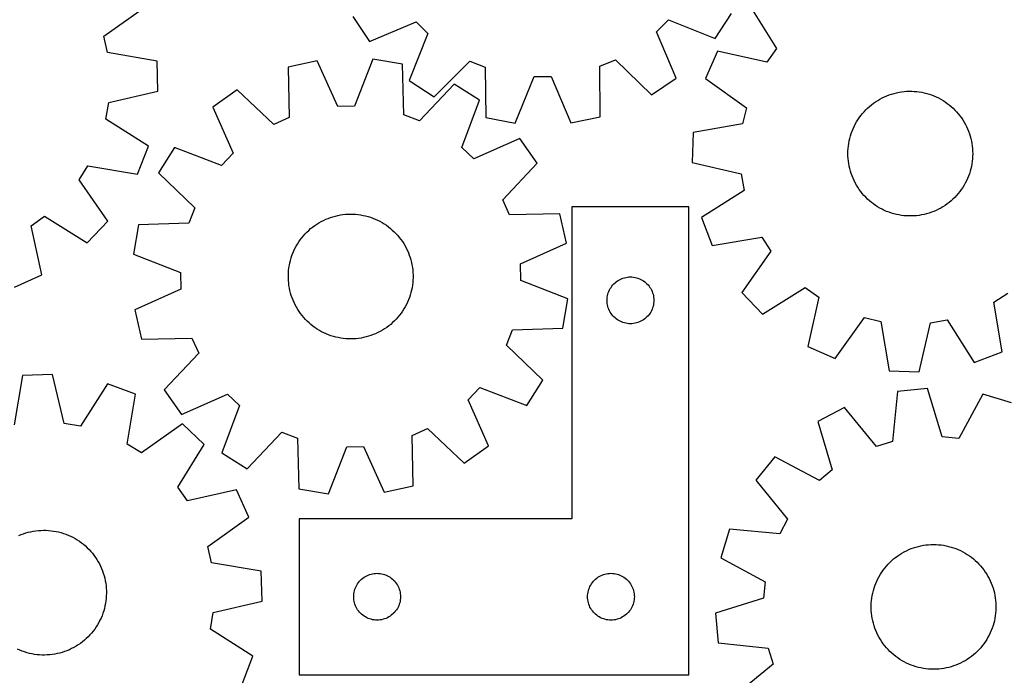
# Model space of a CAD drawing. Header units: millimetres. Extents: x 7 to 1243, y 7 to 1291.
# Tile 8 of 23: x 664 to 1043, y 194 to 446. Entities that reach past the tile are written whole.
import ezdxf

# ---------------------------------------------------------------- set-up
doc = ezdxf.new("R2010")
doc.units = ezdxf.units.MM
doc.layers.add('CUT', color=7, linetype='CONTINUOUS', true_color=0x000000)

msp = doc.modelspace()

# ---------------------------------------------------------------- linework, layer by layer
at = {"layer": 'CUT'}
for p, q in [((696.32721, 439.749318), (712.114143, 450.98387)), ((944.914155, 451.531839), (955.174682, 435.095172)), ((792.161009, 447.338839), (798.650169, 437.800691)), ((931.593488, 438.911962), (937.922294, 448.557255)), ((798.650169, 437.800691), (816.514943, 445.303507)), ((816.514943, 445.303507), (821.099363, 440.795094)), ((909.097374, 441.530668), (913.605787, 446.115088)), ((913.605787, 446.115088), (931.593488, 438.911962)), ((697.745102, 433.477774), (696.32721, 439.749318)), ((821.099363, 440.795094), (813.896237, 422.807393)), ((916.60019, 423.665893), (909.097374, 441.530668)), ((716.829522, 430.127053), (697.745102, 433.477774)), ((932.549146, 434.086263), (927.842561, 423.553764)), ((951.456583, 429.849371), (932.549146, 434.086263)), ((955.174682, 435.095172), (951.456583, 429.849371)), ((717.129383, 418.594684), (716.829522, 430.127053)), ((778.515968, 430.376357), (767.263424, 427.833578)), ((786.45293, 412.700185), (778.515968, 430.376357)), ((799.89201, 430.929939), (792.880603, 412.866645)), ((811.261084, 428.972999), (799.89201, 430.929939)), ((811.829503, 409.605001), (811.261084, 428.972999)), ((823.541531, 416.478587), (837.175227, 430.246838)), ((837.175227, 430.246838), (843.135973, 427.835989)), ((887.280477, 428.204992), (893.200089, 430.715149)), ((887.375622, 408.828889), (887.280477, 428.204992)), ((893.200089, 430.715149), (907.062041, 417.176733)), ((767.263424, 427.833578), (767.698253, 408.462121)), ((843.135973, 427.835989), (843.364748, 408.461003)), ((813.896237, 422.807393), (823.541531, 416.478587)), ((831.221818, 421.304185), (817.8316, 407.299026)), ((840.976585, 415.145451), (831.221818, 421.304185)), ((854.697767, 406.305043), (862.024778, 424.242638)), ((862.024778, 424.242638), (868.454381, 424.296383)), ((868.454381, 424.296383), (876.080228, 406.483779)), ((907.062041, 417.176733), (916.60019, 423.665893)), ((927.842561, 423.553764), (943.612091, 412.294797)), ((698.244881, 414.256709), (717.129383, 418.594684)), ((747.726384, 419.141878), (738.303468, 412.486494)), ((761.823559, 405.848568), (747.726384, 419.141878)), ((996.766737, 416.475612), (997.666042, 416.862841)), ((997.666042, 416.862841), (998.580393, 417.213066)), ((998.580393, 417.213066), (999.508268, 417.525705)), ((999.508268, 417.525705), (1000.448123, 417.800237)), ((1000.448123, 417.800237), (1001.398393, 418.036205)), ((1001.398393, 418.036205), (1002.357498, 418.233216)), ((1002.357498, 418.233216), (1003.32384, 418.390943)), ((1003.32384, 418.390943), (1004.295812, 418.509123)), ((1004.295812, 418.509123), (1005.271795, 418.587559)), ((1005.271795, 418.587559), (1006.250165, 418.626121)), ((1006.250165, 418.626121), (1007.229294, 418.624745)), ((1007.229294, 418.624745), (1008.207552, 418.583432)), ((1008.207552, 418.583432), (1009.18331, 418.502253)), ((1009.18331, 418.502253), (1010.154946, 418.38134)), ((1010.154946, 418.38134), (1011.120841, 418.220897)), ((1011.120841, 418.220897), (1012.079388, 418.02119)), ((1012.079388, 418.02119), (1013.028991, 417.782551)), ((1013.028991, 417.782551), (1013.968071, 417.505378)), ((1013.968071, 417.505378), (1014.895063, 417.190132)), ((1014.895063, 417.190132), (1015.808426, 416.837338)), ((1015.808426, 416.837338), (1016.706638, 416.447582)), ((697.154826, 407.919953), (698.244881, 414.256709)), ((834.089924, 397.034231), (840.976585, 415.145451)), ((991.014854, 412.790516), (991.768636, 413.415422)), ((991.768636, 413.415422), (992.547279, 414.009064)), ((992.547279, 414.009064), (993.349488, 414.570451)), ((993.349488, 414.570451), (994.173928, 415.09865)), ((994.173928, 415.09865), (995.019226, 415.592782)), ((995.019226, 415.592782), (995.883975, 416.052024)), ((995.883975, 416.052024), (996.766737, 416.475612)), ((1016.706638, 416.447582), (1017.588205, 416.021514)), ((1017.588205, 416.021514), (1018.451661, 415.559842)), ((1018.451661, 415.559842), (1019.295566, 415.063336)), ((1019.295566, 415.063336), (1020.118518, 414.532821)), ((1020.118518, 414.532821), (1020.919145, 413.969181)), ((1020.919145, 413.969181), (1021.696116, 413.373353)), ((1021.696116, 413.373353), (1022.448138, 412.746329)), ((738.303468, 412.486494), (746.118333, 394.756003)), ((792.880603, 412.866645), (786.45293, 412.700185)), ((817.8316, 407.299026), (811.829503, 409.605001)), ((943.612091, 412.294797), (942.184497, 406.025454)), ((987.081366, 408.446157), (987.66122, 409.235121)), ((987.66122, 409.235121), (988.272773, 409.999777)), ((988.272773, 409.999777), (988.915007, 410.738851)), ((988.915007, 410.738851), (989.586851, 411.451115)), ((989.586851, 411.451115), (990.287189, 412.135383)), ((990.287189, 412.135383), (991.014854, 412.790516)), ((1022.448138, 412.746329), (1023.173959, 412.089154)), ((1023.173959, 412.089154), (1023.87237, 411.40292)), ((1023.87237, 411.40292), (1024.542209, 410.68877)), ((1024.542209, 410.68877), (1025.182362, 409.947892)), ((1025.182362, 409.947892), (1025.791763, 409.18152)), ((713.504266, 397.521), (697.154826, 407.919953)), ((767.698253, 408.462121), (761.823559, 405.848568)), ((843.364748, 408.461003), (854.697767, 406.305043)), ((876.080228, 406.483779), (887.375622, 408.828889)), ((942.184497, 406.025454), (923.094915, 402.704268)), ((985.097406, 405.074046), (985.541368, 405.946739)), ((985.541368, 405.946739), (986.020557, 406.800597)), ((986.020557, 406.800597), (986.534174, 407.634199)), ((986.534174, 407.634199), (987.081366, 408.446157)), ((1025.791763, 409.18152), (1026.369397, 408.39093)), ((1026.369397, 408.39093), (1026.914304, 407.577436)), ((1026.914304, 407.577436), (1027.425576, 406.742393)), ((1027.425576, 406.742393), (1027.902362, 405.887191)), ((1027.902362, 405.887191), (1028.343869, 405.013254)), ((923.094915, 402.704268), (922.77721, 391.172377)), ((983.687695, 401.424396), (983.983967, 402.357626)), ((983.983967, 402.357626), (984.318057, 403.277995)), ((984.318057, 403.277995), (984.689409, 404.183971)), ((984.689409, 404.183971), (985.097406, 405.074046)), ((1028.343869, 405.013254), (1028.749362, 404.122035)), ((1028.749362, 404.122035), (1029.118165, 403.215019)), ((1029.118165, 403.215019), (1029.449666, 402.293714)), ((1029.449666, 402.293714), (1029.743313, 401.359655)), ((856.48317, 400.421749), (838.752679, 392.606884)), ((863.138554, 390.998834), (856.48317, 400.421749)), ((982.889698, 397.594196), (983.030405, 398.563163)), ((983.030405, 398.563163), (983.210517, 399.525584)), ((983.210517, 399.525584), (983.429736, 400.479858)), ((983.429736, 400.479858), (983.687695, 401.424396)), ((1029.743313, 401.359655), (1029.998616, 400.414395)), ((1029.998616, 400.414395), (1030.215151, 399.459509)), ((1030.215151, 399.459509), (1030.392557, 398.496585)), ((1030.392557, 398.496585), (1030.530539, 397.527227)), ((709.368054, 386.751728), (713.504266, 397.521)), ((723.579766, 396.979908), (717.421032, 387.225142)), ((741.690987, 390.093247), (723.579766, 396.979908)), ((746.118333, 394.756003), (741.690987, 390.093247)), ((838.752679, 392.606884), (834.089924, 397.034231)), ((982.706023, 394.664188), (982.727372, 395.643085)), ((982.72462, 393.685235), (982.706023, 394.664188)), ((982.727372, 395.643085), (982.788631, 396.620296)), ((982.788631, 396.620296), (982.889698, 397.594196)), ((1030.530539, 397.527227), (1030.628867, 396.553047)), ((1030.628867, 396.553047), (1030.687379, 395.575667)), ((1030.705976, 394.596713), (1030.684627, 393.617816)), ((1030.687379, 395.575667), (1030.705976, 394.596713)), ((849.845245, 376.901659), (863.138554, 390.998834)), ((922.77721, 391.172377), (941.654976, 386.805186)), ((982.783131, 392.707855), (982.72462, 393.685235)), ((982.88146, 391.733675), (982.783131, 392.707855)), ((983.019442, 390.764316), (982.88146, 391.733675)), ((983.196848, 389.801392), (983.019442, 390.764316)), ((1030.381594, 390.697738), (1030.201481, 389.735317)), ((1030.522301, 391.666705), (1030.381594, 390.697738)), ((1030.623368, 392.640605), (1030.522301, 391.666705)), ((1030.684627, 393.617816), (1030.623368, 392.640605)), ((686.828928, 384.533495), (690.260979, 389.970748)), ((690.260979, 389.970748), (709.368054, 386.751728)), ((717.421032, 387.225142), (731.426191, 373.834923)), ((941.654976, 386.805186), (942.735225, 380.466751)), ((983.413383, 388.846506), (983.196848, 389.801392)), ((983.668686, 387.901246), (983.413383, 388.846506)), ((983.962332, 386.967187), (983.668686, 387.901246)), ((984.293833, 386.045882), (983.962332, 386.967187)), ((1029.428032, 386.903275), (1029.093942, 385.982906)), ((1029.724303, 387.836505), (1029.428032, 386.903275)), ((1029.982263, 388.781043), (1029.724303, 387.836505)), ((1030.201481, 389.735317), (1029.982263, 388.781043)), ((697.954334, 368.669455), (686.828928, 384.533495)), ((984.662637, 385.138866), (984.293833, 386.045882)), ((985.06813, 384.247647), (984.662637, 385.138866)), ((985.509637, 383.37371), (985.06813, 384.247647)), ((985.986423, 382.518508), (985.509637, 383.37371)), ((1027.870631, 383.314162), (1027.391442, 382.460304)), ((1028.314593, 384.186855), (1027.870631, 383.314162)), ((1028.72259, 385.07693), (1028.314593, 384.186855)), ((1029.093942, 385.982906), (1028.72259, 385.07693)), ((942.735225, 380.466751), (926.369713, 370.093109)), ((986.497695, 381.683465), (985.986423, 382.518508)), ((987.042601, 380.869972), (986.497695, 381.683465)), ((987.620236, 380.079381), (987.042601, 380.869972)), ((988.229636, 379.313009), (987.620236, 380.079381)), ((988.869789, 378.572131), (988.229636, 379.313009)), ((1025.139225, 379.261125), (1024.496992, 378.52205)), ((1025.750778, 380.02578), (1025.139225, 379.261125)), ((1026.330633, 380.814744), (1025.750778, 380.02578)), ((1026.877824, 381.626702), (1026.330633, 380.814744)), ((1027.391442, 382.460304), (1026.877824, 381.626702)), ((852.458797, 371.026964), (849.845245, 376.901659)), ((989.539629, 377.857981), (988.869789, 378.572131)), ((990.23804, 377.171748), (989.539629, 377.857981)), ((990.96386, 376.514572), (990.23804, 377.171748)), ((991.715882, 375.887548), (990.96386, 376.514572)), ((992.492853, 375.291721), (991.715882, 375.887548)), ((993.293481, 374.72808), (992.492853, 375.291721)), ((1020.86472, 375.251838), (1020.062511, 374.69045)), ((1021.643363, 375.845479), (1020.86472, 375.251838)), ((1022.397145, 376.470386), (1021.643363, 375.845479)), ((1023.12481, 377.125518), (1022.397145, 376.470386)), ((1023.825147, 377.809786), (1023.12481, 377.125518)), ((1024.496992, 378.52205), (1023.825147, 377.809786)), ((731.426191, 373.834923), (729.120216, 367.832827)), ((789.319125, 371.277258), (790.296201, 371.34064)), ((790.296201, 371.34064), (791.275049, 371.364117)), ((791.275049, 371.364117), (792.254041, 371.347648)), ((792.254041, 371.347648), (793.231545, 371.291261)), ((871.830254, 371.461793), (852.458797, 371.026964)), ((874.373033, 360.209249), (871.830254, 371.461793)), ((921.514952, 374.190706), (876.514952, 374.190706)), ((876.514952, 374.190706), (876.514952, 254.190706)), ((921.514952, 194.190706), (921.514952, 374.190706)), ((994.116432, 374.197565), (993.293481, 374.72808)), ((994.960338, 373.701059), (994.116432, 374.197565)), ((995.823793, 373.239387), (994.960338, 373.701059)), ((996.70536, 372.813319), (995.823793, 373.239387)), ((997.603573, 372.423564), (996.70536, 372.813319)), ((998.516935, 372.070769), (997.603573, 372.423564)), ((999.443928, 371.755523), (998.516935, 372.070769)), ((1000.383007, 371.47835), (999.443928, 371.755523)), ((1001.332611, 371.239711), (1000.383007, 371.47835)), ((1012.963876, 371.460665), (1012.013605, 371.224697)), ((1013.903731, 371.735196), (1012.963876, 371.460665)), ((1014.831606, 372.047835), (1013.903731, 371.735196)), ((1015.745957, 372.39806), (1014.831606, 372.047835)), ((1016.645261, 372.785289), (1015.745957, 372.39806)), ((1017.528023, 373.208877), (1016.645261, 372.785289)), ((1018.392773, 373.668119), (1017.528023, 373.208877)), ((1019.238071, 374.162251), (1018.392773, 373.668119)), ((1020.062511, 374.69045), (1019.238071, 374.162251)), ((668.339432, 366.878775), (673.59098, 370.588752)), ((673.59098, 370.588752), (690.011751, 360.302805)), ((690.011751, 360.302805), (697.954334, 368.669455)), ((729.120216, 367.832827), (709.752219, 367.264408)), ((778.313389, 367.507786), (779.145872, 368.023214)), ((779.145872, 368.023214), (779.998687, 368.504257)), ((779.998687, 368.504257), (780.870413, 368.950115)), ((780.870413, 368.950115), (781.759599, 369.360045)), ((781.759599, 369.360045), (782.664766, 369.733366)), ((782.664766, 369.733366), (783.584407, 370.069455)), ((783.584407, 370.069455), (784.516991, 370.367754)), ((784.516991, 370.367754), (785.460966, 370.627766)), ((785.460966, 370.627766), (786.414761, 370.849058)), ((786.414761, 370.849058), (787.376788, 371.031262)), ((787.376788, 371.031262), (788.345447, 371.174074)), ((788.345447, 371.174074), (789.319125, 371.277258)), ((793.231545, 371.291261), (794.205937, 371.19505)), ((794.205937, 371.19505), (795.175593, 371.059174)), ((795.175593, 371.059174), (796.1389, 370.883861)), ((796.1389, 370.883861), (797.094255, 370.669403)), ((797.094255, 370.669403), (798.040067, 370.416154)), ((798.040067, 370.416154), (798.974762, 370.124539)), ((798.974762, 370.124539), (799.896785, 369.795041)), ((799.896785, 369.795041), (800.804601, 369.428209)), ((800.804601, 369.428209), (801.696699, 369.024654)), ((801.696699, 369.024654), (802.571594, 368.585048)), ((802.571594, 368.585048), (803.42783, 368.110121)), ((803.42783, 368.110121), (804.263982, 367.600666)), ((804.263982, 367.600666), (805.078658, 367.057528)), ((926.369713, 370.093109), (930.489256, 359.317449)), ((1002.291158, 371.040004), (1001.332611, 371.239711)), ((1003.257053, 370.879561), (1002.291158, 371.040004)), ((1004.228688, 370.758649), (1003.257053, 370.879561)), ((1005.204447, 370.677469), (1004.228688, 370.758649)), ((1006.182705, 370.636156), (1005.204447, 370.677469)), ((1007.161834, 370.63478), (1006.182705, 370.636156)), ((1008.140204, 370.673342), (1007.161834, 370.63478)), ((1009.116187, 370.751778), (1008.140204, 370.673342)), ((1010.088158, 370.869958), (1009.116187, 370.751778)), ((1011.0545, 371.027685), (1010.088158, 370.869958)), ((1012.013605, 371.224697), (1011.0545, 371.027685)), ((672.547062, 347.964805), (668.339432, 366.878775)), ((709.752219, 367.264408), (707.795278, 355.895333)), ((773.166822, 363.01591), (773.820372, 363.744998)), ((773.820372, 363.744998), (774.503116, 364.446821)), ((774.503116, 364.446821), (775.213918, 365.120212)), ((775.213918, 365.120212), (775.951595, 365.76405)), ((775.951595, 365.76405), (776.71492, 366.377263)), ((776.71492, 366.377263), (777.502621, 366.958831)), ((777.502621, 366.958831), (778.313389, 367.507786)), ((805.078658, 367.057528), (805.870502, 366.481614)), ((805.870502, 366.481614), (806.638197, 365.87388)), ((806.638197, 365.87388), (807.380464, 365.235339)), ((807.380464, 365.235339), (808.096068, 364.567053)), ((808.096068, 364.567053), (808.783818, 363.870135)), ((808.783818, 363.870135), (809.442569, 363.145744)), ((770.865559, 359.851828), (771.391965, 360.677413)), ((771.391965, 360.677413), (771.951608, 361.480841)), ((771.951608, 361.480841), (772.543555, 362.260772)), ((772.543555, 362.260772), (773.166822, 363.01591)), ((809.442569, 363.145744), (810.071226, 362.395087)), ((810.071226, 362.395087), (810.668741, 361.619413)), ((810.668741, 361.619413), (811.23412, 360.820012)), ((811.23412, 360.820012), (811.766422, 359.998216)), ((811.766422, 359.998216), (812.264762, 359.155391)), ((856.696862, 352.272287), (874.373033, 360.209249)), ((930.489256, 359.317449), (949.60129, 362.5069)), ((949.60129, 362.5069), (953.024923, 357.064343)), ((768.760725, 355.440778), (769.108962, 356.355887)), ((769.108962, 356.355887), (769.494236, 357.256032)), ((769.494236, 357.256032), (769.915904, 358.139712)), ((769.915904, 358.139712), (770.373266, 359.005458)), ((770.373266, 359.005458), (770.865559, 359.851828)), ((812.264762, 359.155391), (812.728309, 358.292941)), ((812.728309, 358.292941), (813.156292, 357.412302)), ((813.156292, 357.412302), (813.547999, 356.514939)), ((813.547999, 356.514939), (813.902777, 355.602345)), ((953.024923, 357.064343), (941.874983, 341.217537)), ((707.795278, 355.895333), (725.858573, 348.883927)), ((767.748786, 351.661464), (767.943713, 352.620995)), ((767.943713, 352.620995), (768.177615, 353.571776)), ((768.177615, 353.571776), (768.450104, 354.512225)), ((768.450104, 354.512225), (768.760725, 355.440778)), ((813.902777, 355.602345), (814.220038, 354.67604)), ((814.220038, 354.67604), (814.499251, 353.737565)), ((814.499251, 353.737565), (814.739953, 352.788483)), ((814.739953, 352.788483), (814.941743, 351.830372)), ((725.858573, 348.883927), (726.025032, 342.456254)), ((767.364342, 347.767952), (767.400778, 348.746404)), ((767.400778, 348.746404), (767.477093, 349.722555)), ((767.477093, 349.722555), (767.59316, 350.694781)), ((767.59316, 350.694781), (767.748786, 351.661464)), ((814.941743, 351.830372), (815.104285, 350.864828)), ((815.104285, 350.864828), (815.227308, 349.893458)), ((815.227308, 349.893458), (815.310609, 348.917878)), ((815.310609, 348.917878), (815.354047, 347.939712)), ((856.863321, 345.844614), (856.696862, 352.272287)), ((662.007293, 343.274523), (672.547062, 347.964805)), ((767.367846, 346.788829), (767.364342, 347.767952)), ((767.411285, 345.810663), (767.367846, 346.788829)), ((767.494585, 344.835083), (767.411285, 345.810663)), ((767.617609, 343.863713), (767.494585, 344.835083)), ((815.244801, 345.005986), (815.128734, 344.03376)), ((815.321116, 345.982137), (815.244801, 345.005986)), ((815.357552, 346.960588), (815.321116, 345.982137)), ((815.354047, 347.939712), (815.357552, 346.960588)), ((874.926615, 338.833208), (856.863321, 345.844614)), ((892.650991, 344.554667), (893.08084, 344.957264)), ((893.08084, 344.957264), (893.536099, 345.330886)), ((893.536099, 345.330886), (894.01482, 345.673932)), ((894.01482, 345.673932), (894.514952, 345.984935)), ((894.514952, 345.984935), (895.034354, 346.262561)), ((895.034354, 346.262561), (895.570801, 346.505622)), ((895.570801, 346.505622), (896.121997, 346.713077)), ((896.121997, 346.713077), (896.685581, 346.884038)), ((896.685581, 346.884038), (897.259139, 347.017773)), ((897.259139, 347.017773), (897.840216, 347.11371)), ((897.840216, 347.11371), (898.426324, 347.171436)), ((898.426324, 347.171436), (899.014952, 347.190706)), ((899.014952, 347.190706), (899.60358, 347.171436)), ((899.60358, 347.171436), (900.189688, 347.11371)), ((900.189688, 347.11371), (900.770765, 347.017773)), ((900.770765, 347.017773), (901.344323, 346.884038)), ((901.344323, 346.884038), (901.907907, 346.713077)), ((901.907907, 346.713077), (902.459103, 346.505622)), ((902.459103, 346.505622), (902.99555, 346.262561)), ((902.99555, 346.262561), (903.514952, 345.984935)), ((903.514952, 345.984935), (904.015084, 345.673932)), ((904.015084, 345.673932), (904.493805, 345.330886)), ((904.493805, 345.330886), (904.949064, 344.957264)), ((904.949064, 344.957264), (905.378913, 344.554667)), ((726.025032, 342.456254), (708.34886, 334.519292)), ((767.780151, 342.898169), (767.617609, 343.863713)), ((767.981941, 341.940058), (767.780151, 342.898169)), ((768.222643, 340.990976), (767.981941, 341.940058)), ((814.544279, 341.156765), (814.27179, 340.216316)), ((814.778181, 342.107546), (814.544279, 341.156765)), ((814.973107, 343.067077), (814.778181, 342.107546)), ((815.128734, 344.03376), (814.973107, 343.067077)), ((890.32162, 340.520077), (890.492581, 341.083661)), ((890.492581, 341.083661), (890.700036, 341.634857)), ((890.700036, 341.634857), (890.943097, 342.171304)), ((890.943097, 342.171304), (891.220723, 342.690706)), ((891.220723, 342.690706), (891.531726, 343.190838)), ((891.531726, 343.190838), (891.874772, 343.669559)), ((891.874772, 343.669559), (892.248394, 344.124818)), ((892.248394, 344.124818), (892.650991, 344.554667)), ((905.378913, 344.554667), (905.78151, 344.124818)), ((905.78151, 344.124818), (906.155132, 343.669559)), ((906.155132, 343.669559), (906.498179, 343.190838)), ((906.498179, 343.190838), (906.809181, 342.690706)), ((906.809181, 342.690706), (907.086807, 342.171304)), ((907.086807, 342.171304), (907.329868, 341.634857)), ((907.329868, 341.634857), (907.537323, 341.083661)), ((907.537323, 341.083661), (907.708284, 340.520077)), ((941.874983, 341.217537), (949.804611, 332.838607)), ((949.804611, 332.838607), (966.241277, 343.099133)), ((966.241277, 343.099133), (971.487079, 339.381034)), ((768.501856, 340.052501), (768.222643, 340.990976)), ((768.819116, 339.126196), (768.501856, 340.052501)), ((769.173895, 338.213602), (768.819116, 339.126196)), ((769.565602, 337.316239), (769.173895, 338.213602)), ((769.993585, 336.435599), (769.565602, 337.316239)), ((813.227658, 337.472509), (812.80599, 336.588829)), ((813.612932, 338.372653), (813.227658, 337.472509)), ((813.961169, 339.287763), (813.612932, 338.372653)), ((814.27179, 340.216316), (813.961169, 339.287763)), ((872.969675, 327.464133), (874.926615, 338.833208)), ((890.014952, 338.190706), (890.034222, 338.779334)), ((890.034222, 337.602078), (890.014952, 338.190706)), ((890.034222, 338.779334), (890.091948, 339.365442)), ((890.091948, 337.01597), (890.034222, 337.602078)), ((890.091948, 339.365442), (890.187884, 339.946519)), ((890.187884, 339.946519), (890.32162, 340.520077)), ((907.708284, 340.520077), (907.84202, 339.946519)), ((907.84202, 339.946519), (907.937956, 339.365442)), ((907.937956, 339.365442), (907.995682, 338.779334)), ((907.995682, 337.602078), (907.937956, 337.01597)), ((907.995682, 338.779334), (908.014952, 338.190706)), ((908.014952, 338.190706), (907.995682, 337.602078)), ((971.487079, 339.381034), (967.250187, 320.473597)), ((1038.82955, 337.525741), (1044.272107, 340.949374)), ((1042.019, 318.413707), (1038.82955, 337.525741)), ((708.34886, 334.519292), (710.89164, 323.266748)), ((770.457132, 335.57315), (769.993585, 336.435599)), ((770.955471, 334.730325), (770.457132, 335.57315)), ((771.487774, 333.908529), (770.955471, 334.730325)), ((772.053153, 333.109128), (771.487774, 333.908529)), ((811.329928, 334.051127), (810.770286, 333.2477)), ((811.856335, 334.876713), (811.329928, 334.051127)), ((812.348628, 335.723083), (811.856335, 334.876713)), ((812.80599, 336.588829), (812.348628, 335.723083)), ((890.187884, 336.434893), (890.091948, 337.01597)), ((890.32162, 335.861335), (890.187884, 336.434893)), ((890.492581, 335.297751), (890.32162, 335.861335)), ((890.700036, 334.746555), (890.492581, 335.297751)), ((890.943097, 334.210108), (890.700036, 334.746555)), ((891.220723, 333.690706), (890.943097, 334.210108)), ((891.531726, 333.190574), (891.220723, 333.690706)), ((906.809181, 333.690706), (906.498179, 333.190574)), ((907.086807, 334.210108), (906.809181, 333.690706)), ((907.329868, 334.746555), (907.086807, 334.210108)), ((907.537323, 335.297751), (907.329868, 334.746555)), ((907.708284, 335.861335), (907.537323, 335.297751)), ((907.84202, 336.434893), (907.708284, 335.861335)), ((907.937956, 337.01597), (907.84202, 336.434893)), ((772.650668, 332.333454), (772.053153, 333.109128)), ((773.279324, 331.582796), (772.650668, 332.333454)), ((773.938076, 330.858406), (773.279324, 331.582796)), ((774.625826, 330.161488), (773.938076, 330.858406)), ((775.34143, 329.493202), (774.625826, 330.161488)), ((808.218778, 330.28172), (807.507976, 329.608329)), ((808.901522, 330.983543), (808.218778, 330.28172)), ((809.555072, 331.712631), (808.901522, 330.983543)), ((810.178339, 332.467768), (809.555072, 331.712631)), ((810.770286, 333.2477), (810.178339, 332.467768)), ((891.874772, 332.711853), (891.531726, 333.190574)), ((892.248394, 332.256594), (891.874772, 332.711853)), ((892.650991, 331.826745), (892.248394, 332.256594)), ((893.08084, 331.424148), (892.650991, 331.826745)), ((893.536099, 331.050526), (893.08084, 331.424148)), ((894.01482, 330.707479), (893.536099, 331.050526)), ((894.514952, 330.396477), (894.01482, 330.707479)), ((895.034354, 330.118851), (894.514952, 330.396477)), ((895.570801, 329.87579), (895.034354, 330.118851)), ((896.121997, 329.668335), (895.570801, 329.87579)), ((896.685581, 329.497374), (896.121997, 329.668335)), ((901.907907, 329.668335), (901.344323, 329.497374)), ((902.459103, 329.87579), (901.907907, 329.668335)), ((902.99555, 330.118851), (902.459103, 329.87579)), ((903.514952, 330.396477), (902.99555, 330.118851)), ((904.015084, 330.707479), (903.514952, 330.396477)), ((904.493805, 331.050526), (904.015084, 330.707479)), ((904.949064, 331.424148), (904.493805, 331.050526)), ((905.378913, 331.826745), (904.949064, 331.424148)), ((905.78151, 332.256594), (905.378913, 331.826745)), ((906.155132, 332.711853), (905.78151, 332.256594)), ((906.498179, 333.190574), (906.155132, 332.711853)), ((977.782686, 315.767012), (989.041652, 331.536542)), ((989.041652, 331.536542), (995.310996, 330.108948)), ((995.310996, 330.108948), (998.632181, 311.019366)), ((1014.531264, 329.579427), (1020.869699, 330.659676)), ((1020.869699, 330.659676), (1031.243341, 314.294165)), ((776.083697, 328.854661), (775.34143, 329.493202)), ((776.851392, 328.246927), (776.083697, 328.854661)), ((777.643236, 327.671012), (776.851392, 328.246927)), ((778.457912, 327.127875), (777.643236, 327.671012)), ((779.294064, 326.618419), (778.457912, 327.127875)), ((780.1503, 326.143493), (779.294064, 326.618419)), ((781.025195, 325.703886), (780.1503, 326.143493)), ((802.723207, 326.224283), (801.851481, 325.778426)), ((803.576021, 326.705327), (802.723207, 326.224283)), ((804.408505, 327.220755), (803.576021, 326.705327)), ((805.219272, 327.76971), (804.408505, 327.220755)), ((806.006974, 328.351278), (805.219272, 327.76971)), ((806.770299, 328.964491), (806.006974, 328.351278)), ((807.507976, 329.608329), (806.770299, 328.964491)), ((851.295703, 320.893617), (853.601678, 326.895714)), ((853.601678, 326.895714), (872.969675, 327.464133)), ((897.259139, 329.363638), (896.685581, 329.497374)), ((897.840216, 329.267702), (897.259139, 329.363638)), ((898.426324, 329.209976), (897.840216, 329.267702)), ((899.014952, 329.190706), (898.426324, 329.209976)), ((899.60358, 329.209976), (899.014952, 329.190706)), ((900.189688, 329.267702), (899.60358, 329.209976)), ((900.770765, 329.363638), (900.189688, 329.267702)), ((901.344323, 329.497374), (900.770765, 329.363638)), ((1010.164073, 310.701661), (1014.531264, 329.579427)), ((710.89164, 323.266748), (730.263097, 323.701576)), ((730.263097, 323.701576), (732.876649, 317.826882)), ((781.917293, 325.300332), (781.025195, 325.703886)), ((782.825109, 324.9335), (781.917293, 325.300332)), ((783.747132, 324.604002), (782.825109, 324.9335)), ((784.681827, 324.312386), (783.747132, 324.604002)), ((785.627639, 324.059138), (784.681827, 324.312386)), ((786.582994, 323.844679), (785.627639, 324.059138)), ((787.546301, 323.669366), (786.582994, 323.844679)), ((788.515957, 323.533491), (787.546301, 323.669366)), ((789.490348, 323.43728), (788.515957, 323.533491)), ((790.467853, 323.380893), (789.490348, 323.43728)), ((791.446845, 323.364424), (790.467853, 323.380893)), ((792.425693, 323.3879), (791.446845, 323.364424)), ((793.402769, 323.451283), (792.425693, 323.3879)), ((794.376447, 323.554467), (793.402769, 323.451283)), ((795.345105, 323.697279), (794.376447, 323.554467)), ((796.307133, 323.879483), (795.345105, 323.697279)), ((797.260928, 324.100775), (796.307133, 323.879483)), ((798.204903, 324.360787), (797.260928, 324.100775)), ((799.137487, 324.659086), (798.204903, 324.360787)), ((800.057128, 324.995175), (799.137487, 324.659086)), ((800.962295, 325.368495), (800.057128, 324.995175)), ((801.851481, 325.778426), (800.962295, 325.368495)), ((865.300861, 307.503399), (851.295703, 320.893617)), ((967.250187, 320.473597), (977.782686, 315.767012)), ((1031.243341, 314.294165), (1042.019, 318.413707)), ((732.876649, 317.826882), (719.58334, 303.729707)), ((998.632181, 311.019366), (1010.164073, 310.701661)), ((665.105547, 309.346048), (661.824295, 290.249561)), ((676.636749, 309.687871), (665.105547, 309.346048)), ((681.043414, 290.819281), (676.636749, 309.687871)), ((859.142128, 297.748633), (865.300861, 307.503399)), ((697.723485, 306.139464), (687.384094, 289.752292)), ((708.507737, 302.042468), (697.723485, 306.139464)), ((719.58334, 303.729707), (726.238724, 294.306792)), ((836.603561, 299.972538), (841.030907, 304.635294)), ((841.030907, 304.635294), (859.142128, 297.748633)), ((1001.794657, 303.135138), (999.804888, 283.861237)), ((1013.276777, 304.251552), (1001.794657, 303.135138)), ((1018.942202, 285.721971), (1013.276777, 304.251552)), ((705.358267, 282.923806), (708.507737, 302.042468)), ((726.238724, 294.306792), (743.969214, 302.121657)), ((743.969214, 302.121657), (748.63197, 297.69431)), ((844.418425, 282.242047), (836.603561, 299.972538)), ((1034.554386, 302.129057), (1025.340277, 285.083747)), ((1045.589715, 298.766472), (1034.554386, 302.129057)), ((748.63197, 297.69431), (741.745309, 279.583089)), ((981.324466, 296.953478), (971.143603, 291.528029)), ((993.6496, 282.002442), (981.324466, 296.953478)), ((687.384094, 289.752292), (681.043414, 290.819281)), ((726.631423, 290.694623), (710.807973, 279.511563)), ((735.02692, 282.782538), (726.631423, 290.694623)), ((815.023641, 286.26642), (820.898335, 288.879972)), ((820.898335, 288.879972), (834.99551, 275.586663)), ((971.143603, 291.528029), (976.681099, 272.959816)), ((751.500076, 273.424356), (764.890294, 287.429515)), ((764.890294, 287.429515), (770.892391, 285.123539)), ((770.892391, 285.123539), (771.46081, 265.755542)), ((815.458469, 266.894963), (815.023641, 286.26642)), ((1025.340277, 285.083747), (1018.942202, 285.721971)), ((710.807973, 279.511563), (705.358267, 282.923806)), ((724.800795, 266.324446), (735.02692, 282.782538)), ((782.829884, 263.798602), (789.84129, 281.861896)), ((789.84129, 281.861896), (796.268963, 282.028356)), ((796.268963, 282.028356), (804.205926, 264.352184)), ((834.99551, 275.586663), (844.418425, 282.242047)), ((999.804888, 283.861237), (993.6496, 282.002442)), ((741.745309, 279.583089), (751.500076, 273.424356)), ((954.597232, 277.983318), (947.267571, 269.074809)), ((971.705685, 268.886986), (954.597232, 277.983318)), ((976.681099, 272.959816), (971.705685, 268.886986)), ((947.267571, 269.074809), (959.489298, 254.039125)), ((728.529857, 261.086433), (724.800795, 266.324446)), ((747.428391, 265.362861), (728.529857, 261.086433)), ((752.156995, 254.84023), (747.428391, 265.362861)), ((771.46081, 265.755542), (782.829884, 263.798602)), ((804.205926, 264.352184), (815.458469, 266.894963)), ((736.411048, 243.548305), (752.156995, 254.84023)), ((876.514952, 254.190706), (771.514952, 254.190706)), ((771.514952, 254.190706), (771.514952, 194.190706)), ((959.489298, 254.039125), (956.451219, 248.372312)), ((937.164053, 250.229105), (933.801468, 239.193776)), ((956.451219, 248.372312), (937.164053, 250.229105)), ((663.614644, 247.68695), (664.517443, 248.065959)), ((664.517443, 248.065959), (665.434951, 248.407829)), ((665.434951, 248.407829), (666.365639, 248.711991)), ((666.365639, 248.711991), (667.307959, 248.977938)), ((667.307959, 248.977938), (668.260343, 249.205228)), ((668.260343, 249.205228), (669.221205, 249.393483)), ((669.221205, 249.393483), (670.188945, 249.542388)), ((670.188945, 249.542388), (671.161955, 249.651697)), ((671.161955, 249.651697), (672.138613, 249.721227)), ((672.138613, 249.721227), (673.117294, 249.750863)), ((673.117294, 249.750863), (674.096369, 249.740555)), ((674.096369, 249.740555), (675.07421, 249.690321)), ((675.07421, 249.690321), (676.049187, 249.600244)), ((676.049187, 249.600244), (677.019679, 249.470474)), ((677.019679, 249.470474), (677.98407, 249.301226)), ((677.98407, 249.301226), (678.940756, 249.092784)), ((678.940756, 249.092784), (679.888143, 248.845493)), ((679.888143, 248.845493), (680.824655, 248.559765)), ((680.824655, 248.559765), (681.748733, 248.236076)), ((681.748733, 248.236076), (682.65884, 247.874965)), ((682.65884, 247.874965), (683.553459, 247.477032)), ((683.553459, 247.477032), (684.431104, 247.04294)), ((684.431104, 247.04294), (685.290311, 246.573411)), ((685.290311, 246.573411), (686.129653, 246.069228)), ((686.129653, 246.069228), (686.947731, 245.531228)), ((686.947731, 245.531228), (687.743184, 244.960308)), ((687.743184, 244.960308), (688.514688, 244.357417)), ((688.514688, 244.357417), (689.260958, 243.72356)), ((689.260958, 243.72356), (689.980754, 243.059791)), ((689.980754, 243.059791), (690.672876, 242.367215)), ((737.851752, 237.281961), (736.411048, 243.548305)), ((1006.108387, 242.308631), (1007.014638, 242.679311)), ((1007.014638, 242.679311), (1007.935255, 243.012718)), ((1007.935255, 243.012718), (1008.868704, 243.308297)), ((1008.868704, 243.308297), (1009.813433, 243.565555)), ((1009.813433, 243.565555), (1010.76787, 243.784066)), ((1010.76787, 243.784066), (1011.730424, 243.963464)), ((1011.730424, 243.963464), (1012.699495, 244.103452)), ((1012.699495, 244.103452), (1013.67347, 244.203797)), ((1013.67347, 244.203797), (1014.650726, 244.26433)), ((1014.650726, 244.26433), (1015.629639, 244.284953)), ((1015.629639, 244.284953), (1016.608578, 244.26563)), ((1016.608578, 244.26563), (1017.585914, 244.206393)), ((1017.585914, 244.206393), (1018.560021, 244.107342)), ((1018.560021, 244.107342), (1019.529277, 243.96864)), ((1019.529277, 243.96864), (1020.492069, 243.79052)), ((1020.492069, 243.79052), (1021.446794, 243.573276)), ((1021.446794, 243.573276), (1022.391864, 243.317272)), ((1022.391864, 243.317272), (1023.325705, 243.022933)), ((1023.325705, 243.022933), (1024.246764, 242.690748)), ((1024.246764, 242.690748), (1025.153506, 242.321271)), ((690.672876, 242.367215), (691.336174, 241.646984)), ((691.336174, 241.646984), (691.969542, 240.900298)), ((691.969542, 240.900298), (692.571926, 240.128399)), ((692.571926, 240.128399), (693.142325, 239.332572)), ((693.142325, 239.332572), (693.679788, 238.514142)), ((933.801468, 239.193776), (950.846779, 229.979668)), ((999.550372, 238.087899), (1000.289924, 238.729583)), ((1000.289924, 238.729583), (1001.055033, 239.340569)), ((1001.055033, 239.340569), (1001.844427, 239.919838)), ((1001.844427, 239.919838), (1002.656791, 240.466427)), ((1002.656791, 240.466427), (1003.490774, 240.979426)), ((1003.490774, 240.979426), (1004.344987, 241.457981)), ((1004.344987, 241.457981), (1005.218009, 241.901295)), ((1005.218009, 241.901295), (1006.108387, 242.308631)), ((1025.153506, 242.321271), (1026.044424, 241.915117)), ((1026.044424, 241.915117), (1026.918034, 241.472962)), ((1026.918034, 241.472962), (1027.772881, 240.995541)), ((1027.772881, 240.995541), (1028.607544, 240.48365)), ((1028.607544, 240.48365), (1029.420633, 239.93814)), ((1029.420633, 239.93814), (1030.210795, 239.359919)), ((1030.210795, 239.359919), (1030.976715, 238.74995)), ((1030.976715, 238.74995), (1031.717117, 238.109247)), ((693.679788, 238.514142), (694.183422, 237.67447)), ((694.183422, 237.67447), (694.652387, 236.814955)), ((694.652387, 236.814955), (695.085904, 235.937026)), ((695.085904, 235.937026), (695.48325, 235.042146)), ((695.48325, 235.042146), (695.843765, 234.131803)), ((756.948239, 234.00071), (737.851752, 237.281961)), ((996.277466, 234.458054), (996.871685, 235.236257)), ((996.871685, 235.236257), (997.497151, 235.989574)), ((997.497151, 235.989574), (998.152823, 236.716753)), ((998.152823, 236.716753), (998.83761, 237.416583)), ((998.83761, 237.416583), (999.550372, 238.087899)), ((1031.717117, 238.109247), (1032.43077, 237.438878)), ((1032.43077, 237.438878), (1033.116485, 236.739958)), ((1033.116485, 236.739958), (1033.773122, 236.01365)), ((1033.773122, 236.01365), (1034.399588, 235.261163)), ((1034.399588, 235.261163), (1034.994839, 234.48375)), ((695.843765, 234.131803), (696.166848, 233.207513)), ((696.166848, 233.207513), (696.451962, 232.270814)), ((696.451962, 232.270814), (696.698632, 231.323265)), ((696.698632, 231.323265), (696.906447, 230.366443)), ((757.290063, 222.469508), (756.948239, 234.00071)), ((795.58084, 230.957264), (796.036099, 231.330886)), ((796.036099, 231.330886), (796.51482, 231.673932)), ((796.51482, 231.673932), (797.014952, 231.984935)), ((797.014952, 231.984935), (797.534354, 232.262561)), ((797.534354, 232.262561), (798.070801, 232.505622)), ((798.070801, 232.505622), (798.621997, 232.713077)), ((798.621997, 232.713077), (799.185581, 232.884038)), ((799.185581, 232.884038), (799.759139, 233.017773)), ((799.759139, 233.017773), (800.340216, 233.11371)), ((800.340216, 233.11371), (800.926324, 233.171436)), ((800.926324, 233.171436), (801.514952, 233.190706)), ((801.514952, 233.190706), (802.10358, 233.171436)), ((802.10358, 233.171436), (802.689688, 233.11371)), ((802.689688, 233.11371), (803.270765, 233.017773)), ((803.270765, 233.017773), (803.844323, 232.884038)), ((803.844323, 232.884038), (804.407907, 232.713077)), ((804.407907, 232.713077), (804.959103, 232.505622)), ((804.959103, 232.505622), (805.49555, 232.262561)), ((805.49555, 232.262561), (806.014952, 231.984935)), ((806.014952, 231.984935), (806.515084, 231.673932)), ((806.515084, 231.673932), (806.993805, 231.330886)), ((806.993805, 231.330886), (807.449064, 230.957264)), ((885.58084, 230.957264), (886.036099, 231.330886)), ((886.036099, 231.330886), (886.51482, 231.673932)), ((886.51482, 231.673932), (887.014952, 231.984935)), ((887.014952, 231.984935), (887.534354, 232.262561)), ((887.534354, 232.262561), (888.070801, 232.505622)), ((888.070801, 232.505622), (888.621997, 232.713077)), ((888.621997, 232.713077), (889.185581, 232.884038)), ((889.185581, 232.884038), (889.759139, 233.017773)), ((889.759139, 233.017773), (890.340216, 233.11371)), ((890.340216, 233.11371), (890.926324, 233.171436)), ((890.926324, 233.171436), (891.514952, 233.190706)), ((891.514952, 233.190706), (892.10358, 233.171436)), ((892.10358, 233.171436), (892.689688, 233.11371)), ((892.689688, 233.11371), (893.270765, 233.017773)), ((893.270765, 233.017773), (893.844323, 232.884038)), ((893.844323, 232.884038), (894.407907, 232.713077)), ((894.407907, 232.713077), (894.959103, 232.505622)), ((894.959103, 232.505622), (895.49555, 232.262561)), ((895.49555, 232.262561), (896.014952, 231.984935)), ((896.014952, 231.984935), (896.515084, 231.673932)), ((896.515084, 231.673932), (896.993805, 231.330886)), ((896.993805, 231.330886), (897.449064, 230.957264)), ((993.807787, 230.240427), (994.23203, 231.122874)), ((994.23203, 231.122874), (994.691914, 231.987283)), ((994.691914, 231.987283), (995.186673, 232.832214)), ((995.186673, 232.832214), (995.715484, 233.656262)), ((995.715484, 233.656262), (996.277466, 234.458054)), ((1034.994839, 234.48375), (1035.557885, 233.682705)), ((1035.557885, 233.682705), (1036.087789, 232.85936)), ((1036.087789, 232.85936), (1036.583669, 232.015086)), ((1036.583669, 232.015086), (1037.0447, 231.151289)), ((1037.0447, 231.151289), (1037.470114, 230.269405)), ((696.906447, 230.366443), (697.075062, 229.401941)), ((697.075062, 229.401941), (697.204196, 228.431364)), ((697.204196, 228.431364), (697.293634, 227.456328)), ((697.293634, 227.456328), (697.343228, 226.478455)), ((792.992581, 227.083661), (793.200036, 227.634857)), ((793.200036, 227.634857), (793.443097, 228.171304)), ((793.443097, 228.171304), (793.720723, 228.690706)), ((793.720723, 228.690706), (794.031726, 229.190838)), ((794.031726, 229.190838), (794.374772, 229.669559)), ((794.374772, 229.669559), (794.748394, 230.124818)), ((794.748394, 230.124818), (795.150991, 230.554667)), ((795.150991, 230.554667), (795.58084, 230.957264)), ((807.449064, 230.957264), (807.878913, 230.554667)), ((807.878913, 230.554667), (808.28151, 230.124818)), ((808.28151, 230.124818), (808.655132, 229.669559)), ((808.655132, 229.669559), (808.998179, 229.190838)), ((808.998179, 229.190838), (809.309181, 228.690706)), ((809.309181, 228.690706), (809.586807, 228.171304)), ((809.586807, 228.171304), (809.829868, 227.634857)), ((809.829868, 227.634857), (810.037323, 227.083661)), ((882.992581, 227.083661), (883.200036, 227.634857)), ((883.200036, 227.634857), (883.443097, 228.171304)), ((883.443097, 228.171304), (883.720723, 228.690706)), ((883.720723, 228.690706), (884.031726, 229.190838)), ((884.031726, 229.190838), (884.374772, 229.669559)), ((884.374772, 229.669559), (884.748394, 230.124818)), ((884.748394, 230.124818), (885.150991, 230.554667)), ((885.150991, 230.554667), (885.58084, 230.957264)), ((897.449064, 230.957264), (897.878913, 230.554667)), ((897.878913, 230.554667), (898.28151, 230.124818)), ((898.28151, 230.124818), (898.655132, 229.669559)), ((898.655132, 229.669559), (898.998179, 229.190838)), ((898.998179, 229.190838), (899.309181, 228.690706)), ((899.309181, 228.690706), (899.586807, 228.171304)), ((899.586807, 228.171304), (899.829868, 227.634857)), ((899.829868, 227.634857), (900.037323, 227.083661)), ((950.846779, 229.979668), (950.208555, 223.581593)), ((992.480431, 226.560025), (992.755661, 227.499676)), ((992.755661, 227.499676), (993.068988, 228.427319)), ((993.068988, 228.427319), (993.419891, 229.34141)), ((993.419891, 229.34141), (993.807787, 230.240427)), ((1037.470114, 230.269405), (1037.859203, 229.370904)), ((1037.859203, 229.370904), (1038.211319, 228.45728)), ((1038.211319, 228.45728), (1038.525878, 227.530054)), ((1038.525878, 227.530054), (1038.802354, 226.590769)), ((697.252446, 223.544099), (697.1425, 222.571162)), ((697.322617, 224.520711), (697.252446, 223.544099)), ((697.352894, 225.499373), (697.322617, 224.520711)), ((697.343228, 226.478455), (697.352894, 225.499373)), ((792.514952, 224.190706), (792.534222, 224.779334)), ((792.534222, 223.602078), (792.514952, 224.190706)), ((792.534222, 224.779334), (792.591948, 225.365442)), ((792.591948, 223.01597), (792.534222, 223.602078)), ((792.591948, 225.365442), (792.687884, 225.946519)), ((792.687884, 225.946519), (792.82162, 226.520077)), ((792.82162, 226.520077), (792.992581, 227.083661)), ((810.037323, 227.083661), (810.208284, 226.520077)), ((810.208284, 226.520077), (810.34202, 225.946519)), ((810.34202, 225.946519), (810.437956, 225.365442)), ((810.437956, 225.365442), (810.495682, 224.779334)), ((810.495682, 223.602078), (810.437956, 223.01597)), ((810.495682, 224.779334), (810.514952, 224.190706)), ((810.514952, 224.190706), (810.495682, 223.602078)), ((882.514952, 224.190706), (882.534222, 224.779334)), ((882.534222, 223.602078), (882.514952, 224.190706)), ((882.534222, 224.779334), (882.591948, 225.365442)), ((882.591948, 223.01597), (882.534222, 223.602078)), ((882.591948, 225.365442), (882.687884, 225.946519)), ((882.687884, 225.946519), (882.82162, 226.520077)), ((882.82162, 226.520077), (882.992581, 227.083661)), ((900.037323, 227.083661), (900.208284, 226.520077)), ((900.208284, 226.520077), (900.34202, 225.946519)), ((900.34202, 225.946519), (900.437956, 225.365442)), ((900.437956, 225.365442), (900.495682, 224.779334)), ((900.495682, 223.602078), (900.437956, 223.01597)), ((900.495682, 224.779334), (900.514952, 224.190706)), ((900.514952, 224.190706), (900.495682, 223.602078)), ((950.208555, 223.581593), (931.678974, 217.916168)), ((991.76869, 222.712864), (991.887591, 223.684747)), ((991.887591, 223.684747), (992.046035, 224.650972)), ((992.046035, 224.650972), (992.243758, 225.60993)), ((992.243758, 225.60993), (992.480431, 226.560025)), ((1038.802354, 226.590769), (1039.040288, 225.640989)), ((1039.040288, 225.640989), (1039.239284, 224.682294)), ((1039.239284, 224.682294), (1039.39901, 223.71628)), ((1039.39901, 223.71628), (1039.519201, 222.744555)), ((696.804076, 220.64278), (696.576161, 219.690546)), ((696.99296, 221.603519), (696.804076, 220.64278)), ((697.1425, 222.571162), (696.99296, 221.603519)), ((738.421472, 218.062842), (757.290063, 222.469508)), ((792.687884, 222.434893), (792.591948, 223.01597)), ((792.82162, 221.861335), (792.687884, 222.434893)), ((792.992581, 221.297751), (792.82162, 221.861335)), ((793.200036, 220.746555), (792.992581, 221.297751)), ((793.443097, 220.210108), (793.200036, 220.746555)), ((793.720723, 219.690706), (793.443097, 220.210108)), ((809.586807, 220.210108), (809.309181, 219.690706)), ((809.829868, 220.746555), (809.586807, 220.210108)), ((810.037323, 221.297751), (809.829868, 220.746555)), ((810.208284, 221.861335), (810.037323, 221.297751)), ((810.34202, 222.434893), (810.208284, 221.861335)), ((810.437956, 223.01597), (810.34202, 222.434893)), ((882.687884, 222.434893), (882.591948, 223.01597)), ((882.82162, 221.861335), (882.687884, 222.434893)), ((882.992581, 221.297751), (882.82162, 221.861335)), ((883.200036, 220.746555), (882.992581, 221.297751)), ((883.443097, 220.210108), (883.200036, 220.746555)), ((883.720723, 219.690706), (883.443097, 220.210108)), ((899.586807, 220.210108), (899.309181, 219.690706)), ((899.829868, 220.746555), (899.586807, 220.210108)), ((900.037323, 221.297751), (899.829868, 220.746555)), ((900.208284, 221.861335), (900.037323, 221.297751)), ((900.34202, 222.434893), (900.208284, 221.861335)), ((900.437956, 223.01597), (900.34202, 222.434893)), ((991.650242, 220.758598), (991.68953, 221.736939)), ((991.650891, 219.779468), (991.650242, 220.758598)), ((991.691478, 218.80118), (991.650891, 219.779468)), ((991.68953, 221.736939), (991.76869, 222.712864)), ((1039.519201, 222.744555), (1039.599657, 221.768736)), ((1039.599657, 221.768736), (1039.640244, 220.790448)), ((1039.640893, 219.811319), (1039.601605, 218.832977)), ((1039.640244, 220.790448), (1039.640893, 219.811319)), ((695.282752, 215.998077), (694.866653, 215.111761)), ((695.662353, 216.900628), (695.282752, 215.998077)), ((696.004825, 217.817912), (695.662353, 216.900628)), ((696.309597, 218.7484), (696.004825, 217.817912)), ((696.576161, 219.690546), (696.309597, 218.7484)), ((737.354483, 211.722162), (738.421472, 218.062842)), ((794.031726, 219.190574), (793.720723, 219.690706)), ((794.374772, 218.711853), (794.031726, 219.190574)), ((794.748394, 218.256594), (794.374772, 218.711853)), ((795.150991, 217.826745), (794.748394, 218.256594)), ((795.58084, 217.424148), (795.150991, 217.826745)), ((796.036099, 217.050526), (795.58084, 217.424148)), ((796.51482, 216.707479), (796.036099, 217.050526)), ((797.014952, 216.396477), (796.51482, 216.707479)), ((797.534354, 216.118851), (797.014952, 216.396477)), ((798.070801, 215.87579), (797.534354, 216.118851)), ((805.49555, 216.118851), (804.959103, 215.87579)), ((806.014952, 216.396477), (805.49555, 216.118851)), ((806.515084, 216.707479), (806.014952, 216.396477)), ((806.993805, 217.050526), (806.515084, 216.707479)), ((807.449064, 217.424148), (806.993805, 217.050526)), ((807.878913, 217.826745), (807.449064, 217.424148)), ((808.28151, 218.256594), (807.878913, 217.826745)), ((808.655132, 218.711853), (808.28151, 218.256594)), ((808.998179, 219.190574), (808.655132, 218.711853)), ((809.309181, 219.690706), (808.998179, 219.190574)), ((884.031726, 219.190574), (883.720723, 219.690706)), ((884.374772, 218.711853), (884.031726, 219.190574)), ((884.748394, 218.256594), (884.374772, 218.711853)), ((885.150991, 217.826745), (884.748394, 218.256594)), ((885.58084, 217.424148), (885.150991, 217.826745)), ((886.036099, 217.050526), (885.58084, 217.424148)), ((886.51482, 216.707479), (886.036099, 217.050526)), ((887.014952, 216.396477), (886.51482, 216.707479)), ((887.534354, 216.118851), (887.014952, 216.396477)), ((888.070801, 215.87579), (887.534354, 216.118851)), ((895.49555, 216.118851), (894.959103, 215.87579)), ((896.014952, 216.396477), (895.49555, 216.118851)), ((896.515084, 216.707479), (896.014952, 216.396477)), ((896.993805, 217.050526), (896.515084, 216.707479)), ((897.449064, 217.424148), (896.993805, 217.050526)), ((897.878913, 217.826745), (897.449064, 217.424148)), ((898.28151, 218.256594), (897.878913, 217.826745)), ((898.655132, 218.711853), (898.28151, 218.256594)), ((898.998179, 219.190574), (898.655132, 218.711853)), ((899.309181, 219.690706), (898.998179, 219.190574)), ((931.678974, 217.916168), (932.795388, 206.434047)), ((991.771934, 217.825361), (991.691478, 218.80118)), ((991.892125, 216.853636), (991.771934, 217.825361)), ((992.051851, 215.887623), (991.892125, 216.853636)), ((1039.403544, 216.885169), (1039.2451, 215.918944)), ((1039.522445, 217.857053), (1039.403544, 216.885169)), ((1039.601605, 218.832977), (1039.522445, 217.857053)), ((693.406591, 212.564821), (692.852016, 211.757888)), ((693.927792, 213.393703), (693.406591, 212.564821)), ((694.414749, 214.243154), (693.927792, 213.393703)), ((694.866653, 215.111761), (694.414749, 214.243154)), ((798.621997, 215.668335), (798.070801, 215.87579)), ((799.185581, 215.497374), (798.621997, 215.668335)), ((799.759139, 215.363638), (799.185581, 215.497374)), ((800.340216, 215.267702), (799.759139, 215.363638)), ((800.926324, 215.209976), (800.340216, 215.267702)), ((801.514952, 215.190706), (800.926324, 215.209976)), ((802.10358, 215.209976), (801.514952, 215.190706)), ((802.689688, 215.267702), (802.10358, 215.209976)), ((803.270765, 215.363638), (802.689688, 215.267702)), ((803.844323, 215.497374), (803.270765, 215.363638)), ((804.407907, 215.668335), (803.844323, 215.497374)), ((804.959103, 215.87579), (804.407907, 215.668335)), ((888.621997, 215.668335), (888.070801, 215.87579)), ((889.185581, 215.497374), (888.621997, 215.668335)), ((889.759139, 215.363638), (889.185581, 215.497374)), ((890.340216, 215.267702), (889.759139, 215.363638)), ((890.926324, 215.209976), (890.340216, 215.267702)), ((891.514952, 215.190706), (890.926324, 215.209976)), ((892.10358, 215.209976), (891.514952, 215.190706)), ((892.689688, 215.267702), (892.10358, 215.209976)), ((893.270765, 215.363638), (892.689688, 215.267702)), ((893.844323, 215.497374), (893.270765, 215.363638)), ((894.407907, 215.668335), (893.844323, 215.497374)), ((894.959103, 215.87579), (894.407907, 215.668335)), ((992.250847, 214.928928), (992.051851, 215.887623)), ((992.488781, 213.979147), (992.250847, 214.928928)), ((992.765257, 213.039863), (992.488781, 213.979147)), ((993.079816, 212.112636), (992.765257, 213.039863)), ((1038.535474, 213.07024), (1038.222147, 212.142597)), ((1038.810704, 214.009891), (1038.535474, 213.07024)), ((1039.047377, 214.959986), (1038.810704, 214.009891)), ((1039.2451, 215.918944), (1039.047377, 214.959986)), ((690.319224, 208.775909), (689.612674, 208.098058)), ((690.997538, 209.482015), (690.319224, 208.775909)), ((691.646486, 210.215201), (690.997538, 209.482015)), ((692.264989, 210.974246), (691.646486, 210.215201)), ((692.852016, 211.757888), (692.264989, 210.974246)), ((753.741655, 201.382772), (737.354483, 211.722162)), ((993.431932, 211.199012), (993.079816, 212.112636)), ((993.821021, 210.300511), (993.431932, 211.199012)), ((994.246435, 209.418628), (993.821021, 210.300511)), ((994.707466, 208.55483), (994.246435, 209.418628)), ((995.203346, 207.710556), (994.707466, 208.55483)), ((1036.599221, 208.582633), (1036.104462, 207.737702)), ((1037.059105, 209.447042), (1036.599221, 208.582633)), ((1037.483348, 210.329489), (1037.059105, 209.447042)), ((1037.871244, 211.228506), (1037.483348, 210.329489)), ((1038.222147, 212.142597), (1037.871244, 211.228506)), ((684.849296, 204.683969), (683.980393, 204.232634)), ((685.699066, 205.170369), (684.849296, 204.683969)), ((686.52829, 205.691026), (685.699066, 205.170369)), ((687.335586, 206.245072), (686.52829, 205.691026)), ((688.119612, 206.831586), (687.335586, 206.245072)), ((688.879063, 207.449591), (688.119612, 206.831586)), ((689.612674, 208.098058), (688.879063, 207.449591)), ((932.795388, 206.434047), (952.069288, 204.444279)), ((995.73325, 206.887212), (995.203346, 207.710556)), ((996.296296, 206.086166), (995.73325, 206.887212)), ((996.891547, 205.308753), (996.296296, 206.086166)), ((997.518013, 204.556266), (996.891547, 205.308753)), ((1034.41945, 205.33366), (1033.793984, 204.580342)), ((1035.013669, 206.111862), (1034.41945, 205.33366)), ((1035.575651, 206.913655), (1035.013669, 206.111862)), ((1036.104462, 207.737702), (1035.575651, 206.913655)), ((664.049608, 203.629101), (663.154988, 204.027033)), ((664.959715, 203.267989), (664.049608, 203.629101)), ((665.883793, 202.9443), (664.959715, 203.267989)), ((666.820305, 202.658572), (665.883793, 202.9443)), ((667.767692, 202.411282), (666.820305, 202.658572)), ((668.724377, 202.202839), (667.767692, 202.411282)), ((669.688769, 202.033592), (668.724377, 202.202839)), ((670.659261, 201.903822), (669.688769, 202.033592)), ((671.634238, 201.813744), (670.659261, 201.903822)), ((672.612079, 201.76351), (671.634238, 201.813744)), ((673.591154, 201.753202), (672.612079, 201.76351)), ((674.569835, 201.782838), (673.591154, 201.753202)), ((675.546493, 201.852368), (674.569835, 201.782838)), ((676.519502, 201.961677), (675.546493, 201.852368)), ((677.487243, 202.110583), (676.519502, 201.961677)), ((678.448105, 202.298837), (677.487243, 202.110583)), ((679.400489, 202.526127), (678.448105, 202.298837)), ((680.342809, 202.792074), (679.400489, 202.526127)), ((681.273497, 203.096236), (680.342809, 202.792074)), ((682.191004, 203.438106), (681.273497, 203.096236)), ((683.093804, 203.817116), (682.191004, 203.438106)), ((683.980393, 204.232634), (683.093804, 203.817116)), ((749.644659, 190.59852), (753.741655, 201.382772)), ((952.069288, 204.444279), (953.928084, 198.288991)), ((998.17465, 203.829958), (997.518013, 204.556266)), ((998.860365, 203.131038), (998.17465, 203.829958)), ((999.574018, 202.460669), (998.860365, 203.131038)), ((1000.31442, 201.819966), (999.574018, 202.460669)), ((1001.08034, 201.209997), (1000.31442, 201.819966)), ((1001.870502, 200.631776), (1001.08034, 201.209997)), ((1030.236102, 201.229347), (1029.446709, 200.650078)), ((1031.001211, 201.840333), (1030.236102, 201.229347)), ((1031.740763, 202.482017), (1031.001211, 201.840333)), ((1032.453525, 203.153333), (1031.740763, 202.482017)), ((1033.138312, 203.853163), (1032.453525, 203.153333)), ((1033.793984, 204.580342), (1033.138312, 203.853163)), ((953.928084, 198.288991), (938.977047, 185.963857)), ((1002.683591, 200.086266), (1001.870502, 200.631776)), ((1003.518254, 199.574375), (1002.683591, 200.086266)), ((1004.373101, 199.096954), (1003.518254, 199.574375)), ((1005.246711, 198.654799), (1004.373101, 199.096954)), ((1006.137629, 198.248645), (1005.246711, 198.654799)), ((1007.044371, 197.879168), (1006.137629, 198.248645)), ((1007.96543, 197.546984), (1007.044371, 197.879168)), ((1008.899271, 197.252644), (1007.96543, 197.546984)), ((1009.844341, 196.99664), (1008.899271, 197.252644)), ((1022.422431, 197.261619), (1021.477702, 197.004361)), ((1023.35588, 197.557198), (1022.422431, 197.261619)), ((1024.276497, 197.890605), (1023.35588, 197.557198)), ((1025.182748, 198.261285), (1024.276497, 197.890605)), ((1026.073126, 198.668621), (1025.182748, 198.261285)), ((1026.946148, 199.111936), (1026.073126, 198.668621)), ((1027.800361, 199.590491), (1026.946148, 199.111936)), ((1028.634344, 200.103489), (1027.800361, 199.590491)), ((1029.446709, 200.650078), (1028.634344, 200.103489)), ((771.514952, 194.190706), (921.514952, 194.190706)), ((1010.799066, 196.779397), (1009.844341, 196.99664)), ((1011.761858, 196.601276), (1010.799066, 196.779397)), ((1012.731114, 196.462575), (1011.761858, 196.601276)), ((1013.705221, 196.363523), (1012.731114, 196.462575)), ((1014.682557, 196.304287), (1013.705221, 196.363523)), ((1015.661496, 196.284963), (1014.682557, 196.304287)), ((1016.640409, 196.305586), (1015.661496, 196.284963)), ((1017.617665, 196.36612), (1016.640409, 196.305586)), ((1018.59164, 196.466464), (1017.617665, 196.36612)), ((1019.560711, 196.606452), (1018.59164, 196.466464)), ((1020.523265, 196.78585), (1019.560711, 196.606452)), ((1021.477702, 197.004361), (1020.523265, 196.78585))]:
    msp.add_line(p, q, dxfattribs=at)

doc.saveas('drawing.dxf')
